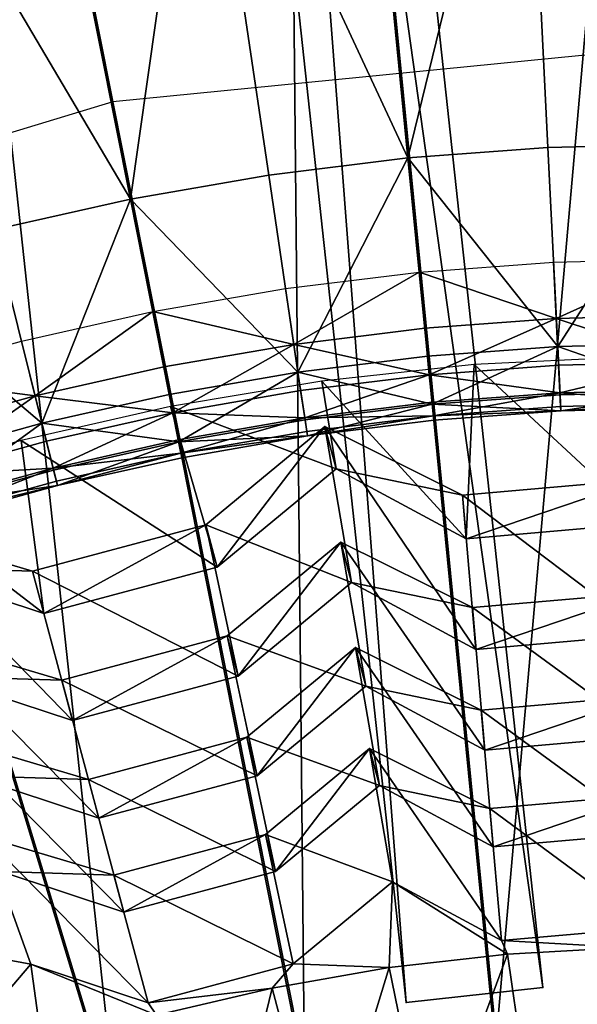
# Model space of a CAD drawing. Extents: x -3.87 to 3.87, y -3.87 to 3.87.
# Tile 74 of 115: x -0.39 to -0.07, y 1.16 to 1.73. Entities that reach past the tile are written whole.
import ezdxf

# ---------------------------------------------------------------- set-up
doc = ezdxf.new("R2010")
doc.units = 0
doc.layers.get('0').update_dxf_attribs({"linetype": 'CONTINUOUS'})

msp = doc.modelspace()

# ---------------------------------------------------------------- linework, layer by layer
for p in [(-0.335209, 1.685207, 8.640915), (-0.082413, 1.658689, 8.808193), (-0.163702, 1.652689, 8.808193), (-0.244601, 1.642714, 8.808193), (-0.324912, 1.628785, 8.808193), (-0.079144, 1.592157, 8.583189), (-0.157173, 1.586397, 8.583189), (-0.234827, 1.576823, 8.583189), (-0.311917, 1.563452, 8.583189), (-0.077539, 1.559481, 8.591782), (-0.153967, 1.55384, 8.591782), (-0.388255, 1.546304, 8.583189), (-0.230026, 1.544462, 8.591782), (-0.076735, 1.543122, 8.72069), (-0.152361, 1.53754, 8.72069), (-0.125302, 1.532711, 8.59413), (-0.076206, 1.532353, 8.601448), (-0.305534, 1.531366, 8.591782), (-0.227623, 1.528261, 8.72069), (-0.151304, 1.526811, 8.601448), (-0.213783, 1.523162, 8.59413), (-0.380306, 1.51457, 8.591782), (-0.302339, 1.515302, 8.72069), (-0.226041, 1.517596, 8.601448), (-0.075418, 1.51632, 8.613266), (-0.075361, 1.515156, 8.682016), (-0.149731, 1.510835, 8.613266), (-0.149617, 1.509675, 8.682016), (-0.30156, 1.508484, 8.594128), (-0.300236, 1.504727, 8.601448), (-0.148959, 1.502999, 8.629379), (-0.075032, 1.508456, 8.629379), (-0.074903, 1.505834, 8.651937), (-0.376326, 1.498682, 8.72069), (-0.223686, 1.501717, 8.613266), (-0.223515, 1.500564, 8.682016), (-0.148702, 1.500387, 8.651937), (-0.22253, 1.493928, 8.629379), (-0.212071, 1.496766, 8.573292), (-0.212071, 1.496766, 8.573292), (-0.388334, 1.488727, 8.594128), (-0.373707, 1.488223, 8.601448), (-0.297104, 1.488983, 8.613266), (-0.296876, 1.48784, 8.682016), (-0.222145, 1.491332, 8.651937), (-0.295568, 1.48126, 8.629379), (-0.295056, 1.478686, 8.651937), (-0.369806, 1.472651, 8.613266), (-0.369523, 1.471521, 8.682016), (-0.205486, 1.472192, 8.580355), (-0.205486, 1.472192, 8.580355), (-0.367893, 1.465013, 8.629379), (-0.367255, 1.462467, 8.651937), (-0.132038, 1.456877, 8.573292), (-0.132038, 1.456877, 8.573292), (-0.281097, 1.439789, 8.573292), (-0.281097, 1.439789, 8.573292), (-0.20275, 1.429732, 8.434893), (-0.20275, 1.429731, 8.434893), (-0.129821, 1.431533, 8.580355), (-0.129821, 1.431533, 8.580355), (-0.381755, 1.412818, 8.573292), (-0.381755, 1.412818, 8.573292), (-0.274512, 1.415215, 8.580355), (-0.274512, 1.415215, 8.580355), (-0.196462, 1.406263, 8.46644), (-0.196462, 1.406263, 8.46644), (-0.12632, 1.391638, 8.434893), (-0.12632, 1.391638, 8.434893), (-0.375171, 1.388244, 8.580355), (-0.375171, 1.388244, 8.580355), (-0.26867, 1.375319, 8.434893), (-0.26867, 1.375319, 8.434893), (-0.19425, 1.368594, 8.30534), (-0.19425, 1.368593, 8.30534), (-0.124203, 1.367434, 8.46644), (-0.124203, 1.367434, 8.46644), (-0.364797, 1.349562, 8.434893), (-0.364797, 1.349562, 8.434893), (-0.262381, 1.35185, 8.46644), (-0.262381, 1.35185, 8.46644), (-0.188232, 1.346134, 8.341108), (-0.188232, 1.346134, 8.341108), (-0.121105, 1.332138, 8.30534), (-0.121105, 1.332137, 8.30534), (-0.358509, 1.326093, 8.46644), (-0.358509, 1.326093, 8.46644), (-0.257336, 1.31652, 8.30534), (-0.257336, 1.31652, 8.30534), (-0.186086, 1.309873, 8.184324), (-0.186086, 1.309873, 8.184324), (-0.119079, 1.308974, 8.341108), (-0.119079, 1.308974, 8.341108), (-0.349331, 1.29187, 8.30534), (-0.349331, 1.29187, 8.30534), (-0.251318, 1.29406, 8.341108), (-0.251318, 1.29406, 8.341108), (-0.180328, 1.288382, 8.210794), (-0.180327, 1.288382, 8.210794), (-0.116096, 1.274989, 8.184324), (-0.116096, 1.274989, 8.184324), (-0.343314, 1.26941, 8.341108), (-0.343314, 1.26941, 8.341108), (-0.24645, 1.260045, 8.184324), (-0.24645, 1.260045, 8.184324), (-0.114158, 1.252825, 8.210794), (-0.114158, 1.252825, 8.210794), (-0.334477, 1.236459, 8.184324), (-0.334477, 1.236459, 8.184324), (-0.240692, 1.238555, 8.210794), (-0.240692, 1.238555, 8.210794), (-0.172679, 1.232496, 8.078861), (-0.172679, 1.232496, 8.078861), (-0.328719, 1.214968, 8.210794), (-0.328719, 1.214968, 8.210794), (-0.109395, 1.198491, 8.078859), (-0.109395, 1.198491, 8.078859), (-0.105946, 1.19057, 8.071522), (-0.382823, 1.184786, 8.078861), (-0.382823, 1.184786, 8.078861), (-0.230409, 1.184843, 8.078861), (-0.230409, 1.184843, 8.078861), (-0.174566, 1.18272, 8.071522), (-0.242614, 1.170894, 8.071522), (-0.0853, 1.17118, 4.643104), (-0.0853, 1.17118, 7.239483), (-0.314596, 1.162286, 8.078861), (-0.314596, 1.162286, 8.078861), (-0.164788, 1.162558, 4.643104), (-0.164788, 1.162558, 7.239483)]:
    msp.add_point(p)
for points in [[(-0.0853, 1.17118, 4.643104), (-0.439472, 3.694961, 4.643104), (-0.359985, 3.703584, 4.643104)], [(-0.359985, 3.703584, 7.239483), (-0.439472, 3.694961, 7.239483), (-0.164788, 1.162558, 7.239483)], [(-0.359985, 3.703584, 7.239483), (-0.0853, 1.17118, 7.239483), (-0.0853, 1.17118, 4.643104)], [(-0.359985, 3.703584, 7.239483), (-0.0853, 1.17118, 4.643104), (-0.359985, 3.703584, 4.643104)], [(-0.359985, 3.703584, 7.239483), (-0.164788, 1.162558, 7.239483), (-0.0853, 1.17118, 7.239483)], [(-0.164788, 1.162558, 7.239483), (-0.439472, 3.694961, 7.239483), (-0.439472, 3.694961, 4.643104)], [(-0.164788, 1.162558, 7.239483), (-0.439472, 3.694961, 4.643104), (-0.164788, 1.162558, 4.643104)], [(-0.0853, 1.17118, 4.643104), (-0.164788, 1.162558, 4.643104), (-0.439472, 3.694961, 4.643104)], [(0.000003, 3.080139, 4.599773), (-0.301899, 3.065271, 4.599773), (0.000004, 0, 4.599773)], [(-0.301899, 3.065271, 4.599773), (-0.600901, 3.020955, 4.599773), (0.000004, 0, 4.599773)], [(-0.600901, 3.020955, 4.599773), (-0.894103, 2.947474, 4.599773), (0.000004, 0, 4.599773)], [(-0.894103, 2.947474, 4.599773), (-1.178714, 2.845677, 4.599773), (0.000004, 0, 4.599773)], [(-1.178714, 2.845677, 4.599773), (-1.451946, 2.716408, 4.599773), (0.000004, 0, 4.599773)], [(-1.451946, 2.716408, 4.599773), (-1.71123, 2.561041, 4.599773), (0.000004, 0, 4.599773)], [(-1.71123, 2.561041, 4.599773), (-1.953992, 2.380951, 4.599772), (0.000004, 0, 4.599773)], [(-0.000927, 2.402295, 7.281732), (-0.112862, 1.136498, 7.281732), (-0.23639, 2.390699, 7.281732)], [(-0.000927, 2.402295, 7.281732), (-0.000927, 1.14201, 7.281732), (-0.112862, 1.136498, 7.281732)], [(-0.23639, 2.390699, 7.281732), (-0.223722, 1.120067, 7.281732), (-0.469591, 2.356136, 7.281732)], [(-0.23639, 2.390699, 7.281732), (-0.112862, 1.136498, 7.281732), (-0.223722, 1.120067, 7.281732)], [(-1.953992, 2.380951, 4.599772), (-2.177983, 2.177987, 4.599772), (0.000004, 0, 4.599773)], [(-0.469591, 2.356136, 7.281732), (-0.332431, 1.092823, 7.281732), (-0.698268, 2.298827, 7.281732)], [(-0.469591, 2.356136, 7.281732), (-0.223722, 1.120067, 7.281732), (-0.332431, 1.092823, 7.281732)], [(-0.698268, 2.298827, 7.281732), (-0.332431, 1.092823, 7.281732), (-0.437955, 1.05508, 7.281732)], [(-2.177983, 2.177987, 4.599772), (-2.380948, 1.953996, 4.599772), (0.000004, 0, 4.599773)], [(-2.380948, 1.953996, 4.599772), (-2.561038, 1.711233, 4.599772), (0.000004, 0, 4.599773)], [(-0.095781, 1.930812, 8.984764), (-0.000927, 1.660695, 8.808193), (-0.000927, 1.933148, 8.984764)], [(-0.095781, 1.930812, 8.984764), (-0.190407, 1.923828, 8.984764), (-0.163702, 1.652689, 8.808193)], [(-0.095781, 1.930812, 8.984764), (-0.163702, 1.652689, 8.808193), (-0.082413, 1.658689, 8.808193)], [(-0.095781, 1.930812, 8.984764), (-0.082413, 1.658689, 8.808193), (-0.000927, 1.660695, 8.808193)], [(-0.284578, 1.912217, 8.984764), (-0.163702, 1.652689, 8.808193), (-0.190407, 1.923828, 8.984764)], [(-0.284578, 1.912217, 8.984764), (-0.378065, 1.896003, 8.984764), (-0.324912, 1.628785, 8.808193)], [(-0.284578, 1.912217, 8.984764), (-0.324912, 1.628785, 8.808193), (-0.244601, 1.642714, 8.808193)], [(-0.284578, 1.912217, 8.984764), (-0.244601, 1.642714, 8.808193), (-0.163702, 1.652689, 8.808193)], [(-0.470641, 1.875207, 8.984764), (-0.324912, 1.628785, 8.808193), (-0.378065, 1.896003, 8.984764)], [(-0.470641, 1.875207, 8.984764), (-0.404441, 1.61092, 8.808193), (-0.324912, 1.628785, 8.808193)], [(0, 1.718222, 8.640915), (-0.335209, 1.685207, 8.640915), (0, 0, 8.640915)], [(-2.561038, 1.711233, 4.599772), (-2.716404, 1.45195, 4.599772), (0.000004, 0, 4.599773)], [(-0.335209, 1.685207, 8.640915), (-0.657536, 1.587431, 8.640915), (0, 0, 8.640915)], [(-0.076735, 1.543122, 8.72069), (-0.082413, 1.658689, 8.808193), (-0.163702, 1.652689, 8.808193)], [(-0.076735, 1.543122, 8.72069), (-0.000927, 1.660695, 8.808193), (-0.082413, 1.658689, 8.808193)], [(-0.076735, 1.543122, 8.72069), (-0.000927, 1.544989, 8.72069), (-0.000927, 1.660695, 8.808193)], [(-0.227623, 1.528261, 8.72069), (-0.163702, 1.652689, 8.808193), (-0.244601, 1.642714, 8.808193)], [(-0.227623, 1.528261, 8.72069), (-0.152361, 1.53754, 8.72069), (-0.163702, 1.652689, 8.808193)], [(-0.076735, 1.543122, 8.72069), (-0.163702, 1.652689, 8.808193), (-0.152361, 1.53754, 8.72069)], [(-0.227623, 1.528261, 8.72069), (-0.244601, 1.642714, 8.808193), (-0.324912, 1.628785, 8.808193)], [(-0.376326, 1.498682, 8.72069), (-0.324912, 1.628785, 8.808193), (-0.404441, 1.61092, 8.808193)], [(-0.376326, 1.498682, 8.72069), (-0.302339, 1.515302, 8.72069), (-0.324912, 1.628785, 8.808193)], [(-0.227623, 1.528261, 8.72069), (-0.324912, 1.628785, 8.808193), (-0.302339, 1.515302, 8.72069)], [(-0.376326, 1.498682, 8.72069), (-0.404441, 1.61092, 8.808193), (-0.482998, 1.589177, 8.808193)], [(-0.376326, 1.498682, 8.72069), (-0.482998, 1.589177, 8.808193), (-0.449411, 1.478453, 8.72069)], [(-0.077539, 1.559481, 8.591782), (-0.157173, 1.586397, 8.583189), (-0.079144, 1.592157, 8.583189)], [(-0.077539, 1.559481, 8.591782), (-0.079144, 1.592157, 8.583189), (-0.000927, 1.594083, 8.583189)], [(-0.077539, 1.559481, 8.591782), (-0.000927, 1.594083, 8.583189), (-0.000927, 1.561368, 8.591782)], [(-0.657536, 1.587431, 8.640915), (-0.954594, 1.42865, 8.640915), (0, 0, 8.640915)], [(-0.230026, 1.544462, 8.591782), (-0.234827, 1.576823, 8.583189), (-0.157173, 1.586397, 8.583189)], [(-0.230026, 1.544462, 8.591782), (-0.157173, 1.586397, 8.583189), (-0.153967, 1.55384, 8.591782)], [(-0.077539, 1.559481, 8.591782), (-0.153967, 1.55384, 8.591782), (-0.157173, 1.586397, 8.583189)], [(-0.230026, 1.544462, 8.591782), (-0.311917, 1.563452, 8.583189), (-0.234827, 1.576823, 8.583189)], [(-0.380306, 1.51457, 8.591782), (-0.388255, 1.546304, 8.583189), (-0.311917, 1.563452, 8.583189)], [(-0.380306, 1.51457, 8.591782), (-0.311917, 1.563452, 8.583189), (-0.305534, 1.531366, 8.591782)], [(-0.230026, 1.544462, 8.591782), (-0.305534, 1.531366, 8.591782), (-0.311917, 1.563452, 8.583189)], [(-0.077539, 1.559481, 8.591782), (-0.000927, 1.561368, 8.591782), (-0.000927, 1.534207, 8.601448)], [(-0.077539, 1.559481, 8.591782), (-0.151304, 1.526811, 8.601448), (-0.153967, 1.55384, 8.591782)], [(-0.077539, 1.559481, 8.591782), (-0.076206, 1.532353, 8.601448), (-0.151304, 1.526811, 8.601448)], [(-0.077539, 1.559481, 8.591782), (-0.000927, 1.534207, 8.601448), (-0.076206, 1.532353, 8.601448)], [(-0.230026, 1.544462, 8.591782), (-0.153967, 1.55384, 8.591782), (-0.151304, 1.526811, 8.601448)], [(-0.380306, 1.51457, 8.591782), (-0.463662, 1.525433, 8.583189), (-0.388255, 1.546304, 8.583189)], [(-0.230026, 1.544462, 8.591782), (-0.300236, 1.504727, 8.601448), (-0.305534, 1.531366, 8.591782)], [(-0.230026, 1.544462, 8.591782), (-0.226041, 1.517596, 8.601448), (-0.300236, 1.504727, 8.601448)], [(-0.230026, 1.544462, 8.591782), (-0.151304, 1.526811, 8.601448), (-0.226041, 1.517596, 8.601448)], [(-0.076735, 1.543122, 8.72069), (-0.152361, 1.53754, 8.72069), (-0.149617, 1.509675, 8.682016)], [(-0.076735, 1.543122, 8.72069), (-0.149617, 1.509675, 8.682016), (-0.075361, 1.515156, 8.682016)], [(-0.076735, 1.543122, 8.72069), (-0.000927, 1.516989, 8.682016), (-0.000927, 1.544989, 8.72069)], [(-0.076735, 1.543122, 8.72069), (-0.075361, 1.515156, 8.682016), (-0.000927, 1.516989, 8.682016)], [(-0.227623, 1.528261, 8.72069), (-0.149617, 1.509675, 8.682016), (-0.152361, 1.53754, 8.72069)], [(-0.129821, 1.431533, 8.580355), (-0.125302, 1.532711, 8.59413), (-0.213783, 1.523162, 8.59413)], [(-0.075418, 1.51632, 8.613266), (-0.151304, 1.526811, 8.601448), (-0.076206, 1.532353, 8.601448)], [(-0.026008, 1.440615, 8.580355), (-0.125302, 1.532711, 8.59413), (-0.129821, 1.431533, 8.580355)], [(-0.026008, 1.440615, 8.580355), (-0.036416, 1.5371, 8.59413), (-0.125302, 1.532711, 8.59413)], [(-0.075418, 1.51632, 8.613266), (-0.076206, 1.532353, 8.601448), (-0.000927, 1.534207, 8.601448)], [(-0.075418, 1.51632, 8.613266), (-0.000927, 1.534207, 8.601448), (-0.000927, 1.518154, 8.613266)], [(-0.380306, 1.51457, 8.591782), (-0.305534, 1.531366, 8.591782), (-0.300236, 1.504727, 8.601448)], [(-0.227623, 1.528261, 8.72069), (-0.302339, 1.515302, 8.72069), (-0.296876, 1.48784, 8.682016)], [(-0.227623, 1.528261, 8.72069), (-0.296876, 1.48784, 8.682016), (-0.223515, 1.500564, 8.682016)], [(-0.227623, 1.528261, 8.72069), (-0.223515, 1.500564, 8.682016), (-0.149617, 1.509675, 8.682016)], [(-0.223686, 1.501717, 8.613266), (-0.226041, 1.517596, 8.601448), (-0.151304, 1.526811, 8.601448)], [(-0.223686, 1.501717, 8.613266), (-0.151304, 1.526811, 8.601448), (-0.149731, 1.510835, 8.613266)], [(-0.075418, 1.51632, 8.613266), (-0.149731, 1.510835, 8.613266), (-0.151304, 1.526811, 8.601448)], [(-0.380306, 1.51457, 8.591782), (-0.454165, 1.494127, 8.591782), (-0.463662, 1.525433, 8.583189)], [(-0.205486, 1.472192, 8.580355), (-0.213783, 1.523162, 8.59413), (-0.30156, 1.508484, 8.594128)], [(-0.129821, 1.431533, 8.580355), (-0.213783, 1.523162, 8.59413), (-0.205486, 1.472192, 8.580355)], [(-0.380306, 1.51457, 8.591782), (-0.446281, 1.468136, 8.601448), (-0.454165, 1.494127, 8.591782)], [(-0.380306, 1.51457, 8.591782), (-0.373707, 1.488223, 8.601448), (-0.446281, 1.468136, 8.601448)], [(-0.380306, 1.51457, 8.591782), (-0.300236, 1.504727, 8.601448), (-0.373707, 1.488223, 8.601448)], [(-0.376326, 1.498682, 8.72069), (-0.296876, 1.48784, 8.682016), (-0.302339, 1.515302, 8.72069)], [(-0.223686, 1.501717, 8.613266), (-0.300236, 1.504727, 8.601448), (-0.226041, 1.517596, 8.601448)], [(-0.075418, 1.51632, 8.613266), (-0.148959, 1.502999, 8.629379), (-0.149731, 1.510835, 8.613266)], [(-0.074903, 1.505834, 8.651937), (-0.075361, 1.515156, 8.682016), (-0.149617, 1.509675, 8.682016)], [(-0.075418, 1.51632, 8.613266), (-0.075032, 1.508456, 8.629379), (-0.148959, 1.502999, 8.629379)], [(-0.075418, 1.51632, 8.613266), (-0.000927, 1.518154, 8.613266), (-0.000927, 1.51028, 8.629379)], [(-0.075418, 1.51632, 8.613266), (-0.000927, 1.51028, 8.629379), (-0.075032, 1.508456, 8.629379)], [(-0.074903, 1.505834, 8.651937), (-0.000927, 1.516989, 8.682016), (-0.075361, 1.515156, 8.682016)], [(-0.074903, 1.505834, 8.651937), (-0.000927, 1.507655, 8.651937), (-0.000927, 1.516989, 8.682016)], [(-0.223686, 1.501717, 8.613266), (-0.149731, 1.510835, 8.613266), (-0.148959, 1.502999, 8.629379)], [(-0.222145, 1.491332, 8.651937), (-0.149617, 1.509675, 8.682016), (-0.223515, 1.500564, 8.682016)], [(-0.222145, 1.491332, 8.651937), (-0.148702, 1.500387, 8.651937), (-0.149617, 1.509675, 8.682016)], [(-0.074903, 1.505834, 8.651937), (-0.149617, 1.509675, 8.682016), (-0.148702, 1.500387, 8.651937)], [(-0.074903, 1.505834, 8.651937), (-0.075032, 1.508456, 8.629379), (-0.000927, 1.51028, 8.629379)], [(-0.074903, 1.505834, 8.651937), (-0.000927, 1.51028, 8.629379), (-0.000927, 1.507655, 8.651937)], [(-0.274512, 1.415215, 8.580355), (-0.30156, 1.508484, 8.594128), (-0.388334, 1.488727, 8.594128)], [(-0.369806, 1.472651, 8.613266), (-0.373707, 1.488223, 8.601448), (-0.300236, 1.504727, 8.601448)], [(-0.369806, 1.472651, 8.613266), (-0.300236, 1.504727, 8.601448), (-0.297104, 1.488983, 8.613266)], [(-0.205486, 1.472192, 8.580355), (-0.30156, 1.508484, 8.594128), (-0.274512, 1.415215, 8.580355)], [(-0.223686, 1.501717, 8.613266), (-0.297104, 1.488983, 8.613266), (-0.300236, 1.504727, 8.601448)], [(-0.223686, 1.501717, 8.613266), (-0.148959, 1.502999, 8.629379), (-0.22253, 1.493928, 8.629379)], [(-0.222145, 1.491332, 8.651937), (-0.22253, 1.493928, 8.629379), (-0.148959, 1.502999, 8.629379)], [(-0.222145, 1.491332, 8.651937), (-0.148959, 1.502999, 8.629379), (-0.148702, 1.500387, 8.651937)], [(-0.074903, 1.505834, 8.651937), (-0.148959, 1.502999, 8.629379), (-0.075032, 1.508456, 8.629379)], [(-0.074903, 1.505834, 8.651937), (-0.148702, 1.500387, 8.651937), (-0.148959, 1.502999, 8.629379)], [(-0.376326, 1.498682, 8.72069), (-0.449411, 1.478453, 8.72069), (-0.441283, 1.451659, 8.682016)], [(-0.376326, 1.498682, 8.72069), (-0.441283, 1.451659, 8.682016), (-0.369523, 1.471521, 8.682016)], [(-0.376326, 1.498682, 8.72069), (-0.369523, 1.471521, 8.682016), (-0.296876, 1.48784, 8.682016)], [(-0.223686, 1.501717, 8.613266), (-0.295568, 1.48126, 8.629379), (-0.297104, 1.488983, 8.613266)], [(-0.222145, 1.491332, 8.651937), (-0.223515, 1.500564, 8.682016), (-0.296876, 1.48784, 8.682016)], [(-0.223686, 1.501717, 8.613266), (-0.22253, 1.493928, 8.629379), (-0.295568, 1.48126, 8.629379)], [(-0.222145, 1.491332, 8.651937), (-0.295568, 1.48126, 8.629379), (-0.22253, 1.493928, 8.629379)], [(-0.212071, 1.496766, 8.573292), (-0.274512, 1.415215, 8.580355), (-0.281097, 1.439789, 8.573292)], [(-0.196462, 1.406263, 8.46644), (-0.212071, 1.496766, 8.573292), (-0.281097, 1.439789, 8.573292)], [(-0.212071, 1.496766, 8.573292), (-0.205486, 1.472192, 8.580355), (-0.274512, 1.415215, 8.580355)], [(-0.132038, 1.456877, 8.573292), (-0.205486, 1.472192, 8.580355), (-0.212071, 1.496766, 8.573292)], [(-0.124203, 1.367434, 8.46644), (-0.132038, 1.456877, 8.573292), (-0.212071, 1.496766, 8.573292)], [(-0.124203, 1.367434, 8.46644), (-0.212071, 1.496766, 8.573292), (-0.196462, 1.406263, 8.46644)], [(-0.375171, 1.388244, 8.580355), (-0.388334, 1.488727, 8.594128), (-0.473813, 1.463959, 8.594128)], [(-0.369806, 1.472651, 8.613266), (-0.446281, 1.468136, 8.601448), (-0.373707, 1.488223, 8.601448)], [(-0.274512, 1.415215, 8.580355), (-0.388334, 1.488727, 8.594128), (-0.375171, 1.388244, 8.580355)], [(-0.369806, 1.472651, 8.613266), (-0.297104, 1.488983, 8.613266), (-0.295568, 1.48126, 8.629379)], [(-0.367255, 1.462467, 8.651937), (-0.296876, 1.48784, 8.682016), (-0.369523, 1.471521, 8.682016)], [(-0.367255, 1.462467, 8.651937), (-0.295056, 1.478686, 8.651937), (-0.296876, 1.48784, 8.682016)], [(-0.222145, 1.491332, 8.651937), (-0.296876, 1.48784, 8.682016), (-0.295056, 1.478686, 8.651937)], [(-0.222145, 1.491332, 8.651937), (-0.295056, 1.478686, 8.651937), (-0.295568, 1.48126, 8.629379)], [(-0.369806, 1.472651, 8.613266), (-0.295568, 1.48126, 8.629379), (-0.367893, 1.465013, 8.629379)], [(-0.367255, 1.462467, 8.651937), (-0.367893, 1.465013, 8.629379), (-0.295568, 1.48126, 8.629379)], [(-0.367255, 1.462467, 8.651937), (-0.295568, 1.48126, 8.629379), (-0.295056, 1.478686, 8.651937)], [(-0.369806, 1.472651, 8.613266), (-0.441621, 1.452774, 8.613266), (-0.446281, 1.468136, 8.601448)], [(-0.369806, 1.472651, 8.613266), (-0.439335, 1.445239, 8.629379), (-0.441621, 1.452774, 8.613266)], [(-0.367255, 1.462467, 8.651937), (-0.369523, 1.471521, 8.682016), (-0.441283, 1.451659, 8.682016)], [(-0.369806, 1.472651, 8.613266), (-0.367893, 1.465013, 8.629379), (-0.439335, 1.445239, 8.629379)], [(-0.132038, 1.456877, 8.573292), (-0.129821, 1.431533, 8.580355), (-0.205486, 1.472192, 8.580355)], [(-0.375171, 1.388244, 8.580355), (-0.473813, 1.463959, 8.594128), (-0.456747, 1.415146, 8.580355)], [(-0.367255, 1.462467, 8.651937), (-0.439335, 1.445239, 8.629379), (-0.367893, 1.465013, 8.629379)], [(-0.028226, 1.46596, 8.573292), (-0.129821, 1.431533, 8.580355), (-0.132038, 1.456877, 8.573292)], [(-0.025062, 1.376107, 8.46644), (-0.028226, 1.46596, 8.573292), (-0.132038, 1.456877, 8.573292)], [(-0.028226, 1.46596, 8.573292), (-0.026008, 1.440615, 8.580355), (-0.129821, 1.431533, 8.580355)], [(-0.367255, 1.462467, 8.651937), (-0.441283, 1.451659, 8.682016), (-0.438573, 1.442728, 8.651937)], [(-0.367255, 1.462467, 8.651937), (-0.438573, 1.442728, 8.651937), (-0.439335, 1.445239, 8.629379)], [(-2.716404, 1.45195, 4.599772), (-2.845673, 1.178718, 4.599772), (0.000004, 0, 4.599773)], [(-0.025062, 1.376107, 8.46644), (-0.132038, 1.456877, 8.573292), (-0.124203, 1.367434, 8.46644)], [(-0.381755, 1.412818, 8.573292), (-0.456747, 1.415146, 8.580355), (-0.467499, 1.438204, 8.573292)], [(-0.358509, 1.326093, 8.46644), (-0.381755, 1.412818, 8.573292), (-0.467499, 1.438204, 8.573292)], [(-0.358509, 1.326093, 8.46644), (-0.467499, 1.438204, 8.573292), (-0.436414, 1.351785, 8.46644)], [(-0.281097, 1.439789, 8.573292), (-0.375171, 1.388244, 8.580355), (-0.381755, 1.412818, 8.573292)], [(-0.262381, 1.35185, 8.46644), (-0.281097, 1.439789, 8.573292), (-0.381755, 1.412818, 8.573292)], [(-0.281097, 1.439789, 8.573292), (-0.274512, 1.415215, 8.580355), (-0.375171, 1.388244, 8.580355)], [(-0.196462, 1.406263, 8.46644), (-0.281097, 1.439789, 8.573292), (-0.262381, 1.35185, 8.46644)], [(-0.954594, 1.42865, 8.640915), (-1.214967, 1.214967, 8.640915), (0, 0, 8.640915)], [(-0.20275, 1.429732, 8.434893), (-0.262381, 1.35185, 8.46644), (-0.26867, 1.375319, 8.434893)], [(-0.188232, 1.346134, 8.341108), (-0.20275, 1.429731, 8.434893), (-0.26867, 1.375319, 8.434893)], [(-0.20275, 1.429732, 8.434893), (-0.196462, 1.406263, 8.46644), (-0.262381, 1.35185, 8.46644)], [(-0.12632, 1.391638, 8.434893), (-0.196462, 1.406263, 8.46644), (-0.20275, 1.429732, 8.434893)], [(-0.119079, 1.308974, 8.341108), (-0.12632, 1.391638, 8.434893), (-0.20275, 1.429731, 8.434893)], [(-0.119079, 1.308974, 8.341108), (-0.20275, 1.429731, 8.434893), (-0.188232, 1.346134, 8.341108)], [(-0.381755, 1.412818, 8.573292), (-0.375171, 1.388244, 8.580355), (-0.456747, 1.415146, 8.580355)], [(-0.262381, 1.35185, 8.46644), (-0.381755, 1.412818, 8.573292), (-0.358509, 1.326093, 8.46644)], [(-0.12632, 1.391638, 8.434893), (-0.124203, 1.367434, 8.46644), (-0.196462, 1.406263, 8.46644)], [(-0.0242, 1.317274, 8.341108), (-0.02718, 1.400311, 8.434893), (-0.12632, 1.391638, 8.434893)], [(-0.02718, 1.400311, 8.434893), (-0.124203, 1.367434, 8.46644), (-0.12632, 1.391638, 8.434893)], [(-0.02718, 1.400311, 8.434893), (-0.025062, 1.376107, 8.46644), (-0.124203, 1.367434, 8.46644)], [(-0.0242, 1.317274, 8.341108), (-0.12632, 1.391638, 8.434893), (-0.119079, 1.308974, 8.341108)], [(-0.343314, 1.26941, 8.341108), (-0.364797, 1.349562, 8.434893), (-0.446682, 1.373805, 8.434895)], [(-0.343314, 1.26941, 8.341108), (-0.446682, 1.373805, 8.434895), (-0.41787, 1.293998, 8.341108)], [(-0.364797, 1.349562, 8.434893), (-0.436414, 1.351785, 8.46644), (-0.446682, 1.373805, 8.434895)], [(-0.251318, 1.29406, 8.341108), (-0.26867, 1.375319, 8.434893), (-0.364797, 1.349562, 8.434893)], [(-0.26867, 1.375319, 8.434893), (-0.358509, 1.326093, 8.46644), (-0.364797, 1.349562, 8.434893)], [(-0.26867, 1.375319, 8.434893), (-0.262381, 1.35185, 8.46644), (-0.358509, 1.326093, 8.46644)], [(-0.188232, 1.346134, 8.341108), (-0.26867, 1.375319, 8.434893), (-0.251318, 1.29406, 8.341108)], [(-0.180328, 1.288382, 8.210794), (-0.19425, 1.368594, 8.30534), (-0.257336, 1.31652, 8.30534)], [(-0.19425, 1.368593, 8.30534), (-0.251318, 1.29406, 8.341108), (-0.257336, 1.31652, 8.30534)], [(-0.19425, 1.368593, 8.30534), (-0.188232, 1.346134, 8.341108), (-0.251318, 1.29406, 8.341108)], [(-0.114158, 1.252825, 8.210794), (-0.121105, 1.332138, 8.30534), (-0.19425, 1.368594, 8.30534)], [(-0.114158, 1.252825, 8.210794), (-0.19425, 1.368594, 8.30534), (-0.180328, 1.288382, 8.210794)], [(-0.121105, 1.332137, 8.30534), (-0.188232, 1.346134, 8.341108), (-0.19425, 1.368593, 8.30534)], [(-0.364797, 1.349562, 8.434893), (-0.358509, 1.326093, 8.46644), (-0.436414, 1.351785, 8.46644)], [(-0.251318, 1.29406, 8.341108), (-0.364797, 1.349562, 8.434893), (-0.343314, 1.26941, 8.341108)], [(-0.121105, 1.332137, 8.30534), (-0.119079, 1.308974, 8.341108), (-0.188232, 1.346134, 8.341108)], [(-0.023372, 1.260767, 8.210794), (-0.026227, 1.340438, 8.30534), (-0.121105, 1.332138, 8.30534)], [(-0.026227, 1.340438, 8.30534), (-0.119079, 1.308974, 8.341108), (-0.121105, 1.332137, 8.30534)], [(-0.026227, 1.340438, 8.30534), (-0.0242, 1.317274, 8.341108), (-0.119079, 1.308974, 8.341108)], [(-0.023372, 1.260767, 8.210794), (-0.121105, 1.332138, 8.30534), (-0.114158, 1.252825, 8.210794)], [(-0.328719, 1.214968, 8.210794), (-0.349331, 1.29187, 8.30534), (-0.427696, 1.315071, 8.305342)], [(-0.328719, 1.214968, 8.210794), (-0.427696, 1.315071, 8.305342), (-0.400058, 1.238495, 8.210794)], [(-0.349331, 1.29187, 8.30534), (-0.417869, 1.293998, 8.341108), (-0.427696, 1.315071, 8.305342)], [(-0.240692, 1.238555, 8.210794), (-0.257336, 1.31652, 8.30534), (-0.349331, 1.29187, 8.30534)], [(-0.257336, 1.31652, 8.30534), (-0.343314, 1.26941, 8.341108), (-0.349331, 1.29187, 8.30534)], [(-0.257336, 1.31652, 8.30534), (-0.251318, 1.29406, 8.341108), (-0.343314, 1.26941, 8.341108)], [(-0.180328, 1.288382, 8.210794), (-0.257336, 1.31652, 8.30534), (-0.240692, 1.238555, 8.210794)], [(-0.172679, 1.232496, 8.078861), (-0.186086, 1.309873, 8.184324), (-0.24645, 1.260045, 8.184324)], [(-0.186086, 1.309873, 8.184324), (-0.240692, 1.238555, 8.210794), (-0.24645, 1.260045, 8.184324)], [(-0.186086, 1.309873, 8.184324), (-0.180327, 1.288382, 8.210794), (-0.240692, 1.238555, 8.210794)], [(-0.109395, 1.198491, 8.078859), (-0.116096, 1.274989, 8.184324), (-0.186086, 1.309873, 8.184324)], [(-0.109395, 1.198491, 8.078859), (-0.186086, 1.309873, 8.184324), (-0.172679, 1.232496, 8.078861)], [(-0.116096, 1.274989, 8.184324), (-0.180327, 1.288382, 8.210794), (-0.186086, 1.309873, 8.184324)], [(-0.349331, 1.29187, 8.30534), (-0.343314, 1.26941, 8.341108), (-0.417869, 1.293998, 8.341108)], [(-0.240692, 1.238555, 8.210794), (-0.349331, 1.29187, 8.30534), (-0.328719, 1.214968, 8.210794)], [(-0.116096, 1.274989, 8.184324), (-0.114158, 1.252825, 8.210794), (-0.180327, 1.288382, 8.210794)], [(-0.022571, 1.206087, 8.078859), (-0.025312, 1.282931, 8.184324), (-0.116096, 1.274989, 8.184324)], [(-0.025312, 1.282931, 8.184324), (-0.114158, 1.252825, 8.210794), (-0.116096, 1.274989, 8.184324)], [(-0.025312, 1.282931, 8.184324), (-0.023372, 1.260767, 8.210794), (-0.114158, 1.252825, 8.210794)], [(-0.022571, 1.206087, 8.078859), (-0.116096, 1.274989, 8.184324), (-0.109395, 1.198491, 8.078859)], [(-0.382823, 1.184786, 8.078861), (-0.409461, 1.258659, 8.184326), (-0.460256, 1.199106, 8.184326)], [(-0.314596, 1.162286, 8.078861), (-0.334477, 1.236459, 8.184324), (-0.409461, 1.258659, 8.184326)], [(-0.314596, 1.162286, 8.078861), (-0.409461, 1.258659, 8.184326), (-0.382823, 1.184786, 8.078861)], [(-0.334477, 1.236459, 8.184324), (-0.400058, 1.238495, 8.210794), (-0.409461, 1.258659, 8.184326)], [(-0.230409, 1.184843, 8.078861), (-0.24645, 1.260045, 8.184324), (-0.334477, 1.236459, 8.184324)], [(-0.24645, 1.260045, 8.184324), (-0.328719, 1.214968, 8.210794), (-0.334477, 1.236459, 8.184324)], [(-0.24645, 1.260045, 8.184324), (-0.240692, 1.238555, 8.210794), (-0.328719, 1.214968, 8.210794)], [(-0.172679, 1.232496, 8.078861), (-0.24645, 1.260045, 8.184324), (-0.230409, 1.184843, 8.078861)], [(-0.334477, 1.236459, 8.184324), (-0.328719, 1.214968, 8.210794), (-0.400058, 1.238495, 8.210794)], [(-0.230409, 1.184843, 8.078861), (-0.334477, 1.236459, 8.184324), (-0.314596, 1.162286, 8.078861)], [(-0.174566, 1.18272, 8.071522), (-0.172679, 1.232496, 8.078861), (-0.230409, 1.184843, 8.078861)], [(-0.105946, 1.19057, 8.071522), (-0.172679, 1.232496, 8.078861), (-0.174566, 1.18272, 8.071522)], [(-0.105946, 1.19057, 8.071522), (-0.109395, 1.198491, 8.078859), (-0.172679, 1.232496, 8.078861)], [(-1.214967, 1.214967, 8.640915), (-1.42865, 0.954593, 8.640915), (0, 0, 8.640915)], [(-0.036985, 1.194417, 8.071522), (-0.022571, 1.206087, 8.078859), (-0.109395, 1.198491, 8.078859)], [(-0.382823, 1.184786, 8.078861), (-0.460256, 1.199106, 8.184326), (-0.431401, 1.127832, 8.078861)], [(-0.036985, 1.194417, 8.071522), (-0.109395, 1.198491, 8.078859), (-0.105946, 1.19057, 8.071522)], [(-0.036985, 1.194417, 8.071522), (-0.105946, 1.19057, 8.071522), (-0.089347, 1.075144, 8.070345)], [(-0.027126, 1.078216, 8.070345), (-0.036985, 1.194417, 8.071522), (-0.089347, 1.075144, 8.070345)], [(-0.105946, 1.19057, 8.071522), (-0.174566, 1.18272, 8.071522), (-0.151283, 1.06846, 8.070345)], [(-0.089347, 1.075144, 8.070345), (-0.105946, 1.19057, 8.071522), (-0.151283, 1.06846, 8.070345)], [(-0.376074, 1.135484, 8.071522), (-0.382823, 1.184786, 8.078861), (-0.431401, 1.127832, 8.078861)], [(-0.309859, 1.15513, 8.071522), (-0.314596, 1.162286, 8.078861), (-0.382823, 1.184786, 8.078861)], [(-0.309859, 1.15513, 8.071522), (-0.382823, 1.184786, 8.078861), (-0.376074, 1.135484, 8.071522)], [(-0.242614, 1.170894, 8.071522), (-0.230409, 1.184843, 8.078861), (-0.314596, 1.162286, 8.078861)], [(-0.174566, 1.18272, 8.071522), (-0.230409, 1.184843, 8.078861), (-0.242614, 1.170894, 8.071522)], [(-2.845673, 1.178718, 4.599772), (-2.94747, 0.894106, 4.599772), (0.000004, 0, 4.599773)], [(-0.174566, 1.18272, 8.071522), (-0.242614, 1.170894, 8.071522), (-0.212727, 1.058185, 8.070345)], [(-0.151283, 1.06846, 8.070345), (-0.174566, 1.18272, 8.071522), (-0.212727, 1.058185, 8.070345)], [(-0.242614, 1.170894, 8.071522), (-0.314596, 1.162286, 8.078861), (-0.309859, 1.15513, 8.071522)], [(-0.242614, 1.170894, 8.071522), (-0.309859, 1.15513, 8.071522), (-0.273469, 1.044356, 8.070345)], [(-0.212727, 1.058185, 8.070345), (-0.242614, 1.170894, 8.071522), (-0.273469, 1.044356, 8.070345)], [(-0.0853, 1.17118, 7.239483), (-0.164788, 1.162558, 7.239483), (-0.164788, 1.162558, 4.643104)], [(-0.0853, 1.17118, 7.239483), (-0.164788, 1.162558, 4.643104), (-0.0853, 1.17118, 4.643104)]]:
    msp.add_3dface(points)

doc.saveas('drawing.dxf')
